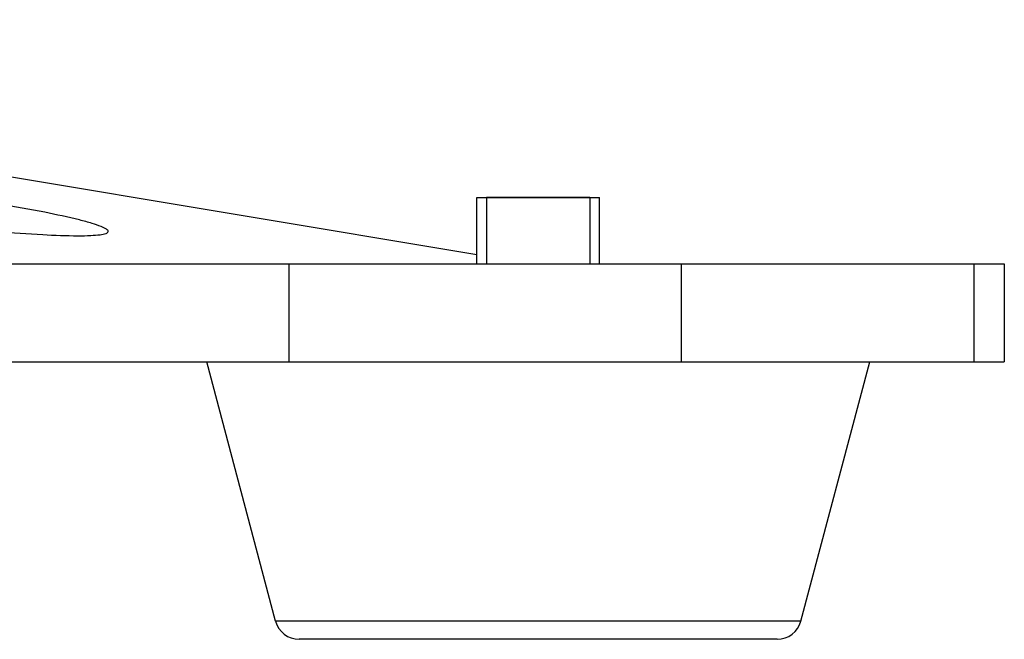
# Model space of a CAD drawing. Header units: millimetres. Extents: x 0 to 420, y 0 to 297.
# Tile 176 of 256: x 185.01 to 193.03, y 151.28 to 156.33. Entities that reach past the tile are written whole.
import ezdxf

# ---------------------------------------------------------------- set-up
doc = ezdxf.new("R2010")
doc.units = ezdxf.units.MM
doc.header["$LTSCALE"] = 23.1
doc.layers.get('0').update_dxf_attribs({"linetype": 'CONTINUOUS'})
doc.layers.add('AXES', color=7, linetype='CONTINUOUS')

msp = doc.modelspace()

# ---------------------------------------------------------------- linework, layer by layer
at = {"color": 7, "linetype": 'Continuous'}
for p, q in [((188.733, 154.4166), (177.2571, 156.3331)), ((189.653, 154.8834), (188.813, 154.8834)), ((184.5448, 154.3434), (193.0297, 154.3434)), ((187.2034, 153.5434), (187.2034, 154.3434)), ((190.3994, 153.5434), (190.3994, 154.3434)), ((192.7819, 154.3434), (192.7819, 153.5434)), ((193.0297, 154.3434), (193.0297, 153.5434)), ((184.5697, 153.5434), (193.0297, 153.5434)), ((187.0935, 151.4321), (186.533, 153.5434)), ((191.3724, 151.4321), (191.933, 153.5434)), ((191.3724, 151.4321), (187.0935, 151.4321)), ((191.1791, 151.2834), (187.2868, 151.2834))]:
    msp.add_line(p, q, dxfattribs=at)
at = {"color": 2, "linetype": 'Continuous'}
for p, q in [((188.813, 154.8834), (188.813, 154.3434)), ((189.653, 154.8834), (189.653, 154.3434))]:
    msp.add_line(p, q, dxfattribs=at)
at = {"color": 7, "linetype": 'Continuous'}
for centre, start, end in [((187.2868, 151.4834), 194.86828, 270), ((191.1791, 151.4834), 270, 345.13172)]:
    msp.add_arc(centre, 0.2, start, end, dxfattribs=at)
for points, knots in [([(183.0438, 154.8301), (183.3395, 154.7807), (183.7899, 154.7168), (184.3849, 154.6478), (184.8063, 154.6074), (185.1688, 154.581), (185.4237, 154.5714), (185.5787, 154.5729), (185.6571, 154.5794), (185.7025, 154.586), (185.7289, 154.5989), (185.7298, 154.6064)], [0, 0, 0, 0, 0.332089, 0.503691, 0.663568, 0.800925, 0.906576, 0.945269, 0.973685, 0.991627, 1, 1, 1, 1]), ([(185.7298, 154.6064), (185.7307, 154.614), (185.7079, 154.6331), (185.665, 154.6509), (185.5895, 154.6767), (185.4379, 154.7167), (185.1855, 154.7706), (184.9674, 154.8094), (184.8438, 154.8301)], [0, 0, 0, 0, 0.024926, 0.078366, 0.163008, 0.278045, 0.592179, 1, 1, 1, 1])]:
    msp.add_open_spline(points, degree=3, knots=knots, dxfattribs=at)
at = {"layer": 'AXES', "color": 7, "linetype": 'Continuous'}
for p, q in [((188.733, 154.8834), (189.733, 154.8834)), ((188.733, 154.3434), (188.733, 154.8834)), ((189.733, 154.3434), (189.733, 154.8834))]:
    msp.add_line(p, q, dxfattribs=at)

doc.saveas('drawing.dxf')
